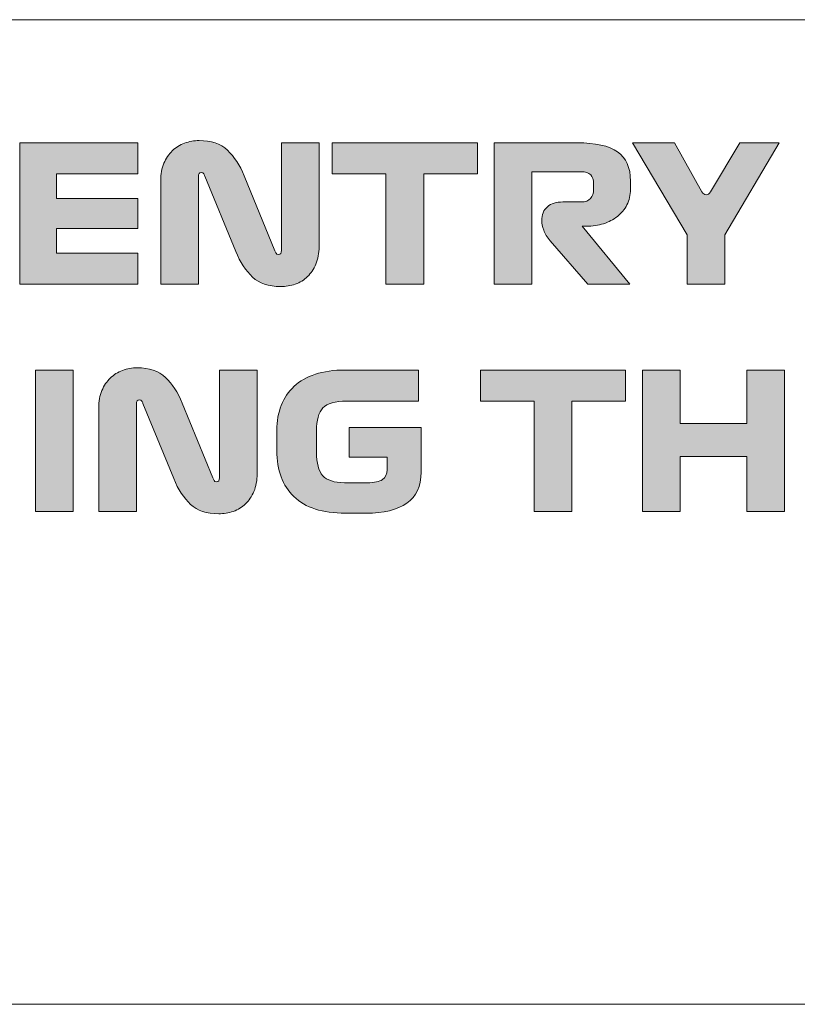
# Model space of a CAD drawing. Header units: millimetres. Extents: x 7 to 595, y -296 to -6.
# Tile 10 of 131: x 144 to 159, y -261 to -241. Entities that reach past the tile are written whole.
import ezdxf

# ---------------------------------------------------------------- set-up
doc = ezdxf.new("R2010")
doc.units = ezdxf.units.MM
doc.header["$MEASUREMENT"] = 0
doc.layers.add('Layer 1', color=7, linetype='Continuous', lineweight=0)

# ---------------------------------------------------------------- blocks, each defined once
blk = doc.blocks.new('Block_43')
at = {"layer": 'Layer 1', "color": 240, "lineweight": 0, "true_color": 0xed2224}
for points in [[(126.435, -240.816), (126.435, -240.816), (210.923, -240.816), (210.923, -240.816)], [(188.435, -260.816), (188.435, -260.816), (115.738, -260.816), (115.738, -260.816)]]:
    blk.add_open_spline(points, degree=3, dxfattribs=at)
blk = doc.blocks.new('Block_42')
at = {"layer": 'Layer 1', "true_color": 0x010101, "transparency": 33554687}
for points in [[(143.55, -246.187), (143.55, -243.316), (145.946, -243.316), (145.946, -243.948), (144.296, -243.948), (144.296, -244.445), (145.946, -244.445), (145.946, -245.058), (144.296, -245.058), (144.296, -245.555), (145.946, -245.555), (145.946, -246.187)], [(150.99, -246.187), (150.99, -243.948), (149.899, -243.948), (149.899, -243.316), (152.847, -243.316), (152.847, -243.948), (151.756, -243.948), (151.756, -246.187)], [(143.871, -250.803), (143.871, -247.932), (144.637, -247.932), (144.637, -250.803)], [(153.999, -250.803), (153.999, -248.563), (152.908, -248.563), (152.908, -247.932), (155.855, -247.932), (155.855, -248.563), (154.764, -248.563), (154.764, -250.803)], [(156.199, -250.803), (156.199, -247.932), (156.965, -247.932), (156.965, -249.019), (158.324, -249.019), (158.324, -247.932), (159.089, -247.932), (159.089, -250.803), (158.324, -250.803), (158.324, -249.689), (156.965, -249.689), (156.965, -250.803)]]:
    blk.add_hatch(color=18, dxfattribs=at).paths.add_polyline_path(points)
h = blk.add_hatch(color=18, dxfattribs=at)
edge = h.paths.add_edge_path()
edge.add_spline(control_points=[(146.413, -246.187), (146.413, -246.187), (146.413, -244.082), (146.413, -244.082), (146.413, -243.951), (146.434, -243.835), (146.478, -243.733), (146.521, -243.631), (146.578, -243.546), (146.648, -243.479), (146.718, -243.411), (146.801, -243.359), (146.897, -243.324), (146.992, -243.288), (147.091, -243.27), (147.193, -243.27), (147.438, -243.27), (147.63, -243.336), (147.769, -243.467), (147.908, -243.599), (148.021, -243.771), (148.108, -243.986), (148.108, -243.986), (148.732, -245.509), (148.732, -245.509), (148.74, -245.527), (148.748, -245.544), (148.757, -245.561), (148.766, -245.577), (148.78, -245.586), (148.801, -245.586), (148.826, -245.586), (148.844, -245.579), (148.852, -245.565), (148.861, -245.551), (148.866, -245.531), (148.866, -245.505), (148.866, -245.505), (148.866, -243.316), (148.866, -243.316), (148.866, -243.316), (149.631, -243.316), (149.631, -243.316), (149.631, -243.316), (149.631, -245.425), (149.631, -245.425), (149.631, -245.56), (149.61, -245.679), (149.566, -245.781), (149.523, -245.883), (149.466, -245.968), (149.396, -246.035), (149.326, -246.103), (149.243, -246.153), (149.147, -246.187), (149.052, -246.22), (148.953, -246.236), (148.851, -246.236), (148.606, -246.236), (148.415, -246.173), (148.278, -246.045), (148.142, -245.917), (148.028, -245.743), (147.936, -245.521), (147.936, -245.521), (147.312, -243.997), (147.312, -243.997), (147.304, -243.979), (147.296, -243.962), (147.287, -243.946), (147.278, -243.929), (147.264, -243.921), (147.243, -243.921), (147.218, -243.921), (147.2, -243.928), (147.191, -243.942), (147.182, -243.956), (147.178, -243.976), (147.178, -244.001), (147.178, -244.001), (147.178, -246.187), (147.178, -246.187), (147.178, -246.187), (146.413, -246.187), (146.413, -246.187)], knot_values=[0, 0, 0, 0, 1, 1, 1, 2, 2, 2, 3, 3, 3, 4, 4, 4, 5, 5, 5, 6, 6, 6, 7, 7, 7, 8, 8, 8, 9, 9, 9, 10, 10, 10, 11, 11, 11, 12, 12, 12, 13, 13, 13, 14, 14, 14, 15, 15, 15, 16, 16, 16, 17, 17, 17, 18, 18, 18, 19, 19, 19, 20, 20, 20, 21, 21, 21, 22, 22, 22, 23, 23, 23, 24, 24, 24, 25, 25, 25, 26, 26, 26, 27, 27, 27, 28, 28, 28, 28], degree=3, periodic=0)
h = blk.add_hatch(color=18, dxfattribs=at)
edge = h.paths.add_edge_path()
edge.add_spline(control_points=[(155.947, -246.187), (155.947, -246.187), (155.089, -246.187), (155.089, -246.187), (155.089, -246.187), (154.328, -245.31), (154.328, -245.31), (154.264, -245.236), (154.219, -245.163), (154.194, -245.092), (154.168, -245.021), (154.155, -244.957), (154.155, -244.901), (154.155, -244.776), (154.194, -244.681), (154.27, -244.615), (154.347, -244.55), (154.45, -244.518), (154.58, -244.518), (154.58, -244.518), (154.959, -244.518), (154.959, -244.518), (155.044, -244.518), (155.106, -244.494), (155.147, -244.447), (155.188, -244.4), (155.208, -244.341), (155.208, -244.269), (155.208, -244.269), (155.208, -244.143), (155.208, -244.143), (155.208, -244.066), (155.188, -244.008), (155.149, -243.967), (155.109, -243.926), (155.044, -243.905), (154.952, -243.905), (154.952, -243.905), (153.956, -243.905), (153.956, -243.905), (153.956, -243.905), (153.956, -246.187), (153.956, -246.187), (153.956, -246.187), (153.191, -246.187), (153.191, -246.187), (153.191, -246.187), (153.191, -243.316), (153.191, -243.316), (153.191, -243.316), (154.875, -243.316), (154.875, -243.316), (155.245, -243.316), (155.518, -243.377), (155.694, -243.5), (155.87, -243.622), (155.958, -243.82), (155.958, -244.093), (155.958, -244.093), (155.958, -244.258), (155.958, -244.258), (155.958, -244.378), (155.934, -244.484), (155.886, -244.577), (155.837, -244.67), (155.773, -244.749), (155.692, -244.813), (155.612, -244.876), (155.517, -244.925), (155.409, -244.96), (155.301, -244.994), (155.186, -245.012), (155.067, -245.012), (155.067, -245.012), (154.975, -245.012), (154.975, -245.012), (154.975, -245.012), (155.947, -246.187), (155.947, -246.187)], knot_values=[0, 0, 0, 0, 1, 1, 1, 2, 2, 2, 3, 3, 3, 4, 4, 4, 5, 5, 5, 6, 6, 6, 7, 7, 7, 8, 8, 8, 9, 9, 9, 10, 10, 10, 11, 11, 11, 12, 12, 12, 13, 13, 13, 14, 14, 14, 15, 15, 15, 16, 16, 16, 17, 17, 17, 18, 18, 18, 19, 19, 19, 20, 20, 20, 21, 21, 21, 22, 22, 22, 23, 23, 23, 24, 24, 24, 25, 25, 25, 26, 26, 26, 26], degree=3, periodic=0)
h = blk.add_hatch(color=18, dxfattribs=at)
edge = h.paths.add_edge_path()
edge.add_spline(control_points=[(157.107, -246.187), (157.107, -246.187), (157.107, -245.188), (157.107, -245.188), (157.107, -245.188), (155.997, -243.316), (155.997, -243.316), (155.997, -243.316), (156.854, -243.316), (156.854, -243.316), (156.854, -243.316), (157.409, -244.311), (157.409, -244.311), (157.429, -244.349), (157.458, -244.369), (157.495, -244.371), (157.532, -244.372), (157.562, -244.352), (157.585, -244.311), (157.585, -244.311), (158.182, -243.316), (158.182, -243.316), (158.182, -243.316), (158.982, -243.316), (158.982, -243.316), (158.982, -243.316), (157.872, -245.188), (157.872, -245.188), (157.872, -245.188), (157.872, -246.187), (157.872, -246.187), (157.872, -246.187), (157.107, -246.187), (157.107, -246.187)], knot_values=[0, 0, 0, 0, 1, 1, 1, 2, 2, 2, 3, 3, 3, 4, 4, 4, 5, 5, 5, 6, 6, 6, 7, 7, 7, 8, 8, 8, 9, 9, 9, 10, 10, 10, 11, 11, 11, 11], degree=3, periodic=0)
h = blk.add_hatch(color=18, dxfattribs=at)
edge = h.paths.add_edge_path()
edge.add_spline(control_points=[(145.153, -250.803), (145.153, -250.803), (145.153, -248.697), (145.153, -248.697), (145.153, -248.567), (145.175, -248.451), (145.218, -248.349), (145.262, -248.247), (145.319, -248.162), (145.389, -248.095), (145.459, -248.027), (145.542, -247.975), (145.637, -247.94), (145.733, -247.904), (145.832, -247.886), (145.934, -247.886), (146.179, -247.886), (146.371, -247.952), (146.51, -248.083), (146.649, -248.215), (146.762, -248.387), (146.849, -248.602), (146.849, -248.602), (147.473, -250.125), (147.473, -250.125), (147.48, -250.143), (147.489, -250.16), (147.498, -250.177), (147.507, -250.193), (147.521, -250.202), (147.542, -250.202), (147.567, -250.202), (147.584, -250.195), (147.593, -250.181), (147.602, -250.167), (147.607, -250.147), (147.607, -250.121), (147.607, -250.121), (147.607, -247.932), (147.607, -247.932), (147.607, -247.932), (148.372, -247.932), (148.372, -247.932), (148.372, -247.932), (148.372, -250.041), (148.372, -250.041), (148.372, -250.176), (148.35, -250.295), (148.307, -250.397), (148.264, -250.499), (148.207, -250.584), (148.137, -250.651), (148.067, -250.719), (147.984, -250.769), (147.888, -250.803), (147.792, -250.836), (147.694, -250.852), (147.591, -250.852), (147.346, -250.852), (147.156, -250.789), (147.019, -250.661), (146.883, -250.533), (146.768, -250.359), (146.677, -250.137), (146.677, -250.137), (146.053, -248.613), (146.053, -248.613), (146.045, -248.595), (146.037, -248.578), (146.028, -248.562), (146.019, -248.545), (146.004, -248.537), (145.984, -248.537), (145.958, -248.537), (145.941, -248.544), (145.932, -248.558), (145.923, -248.572), (145.919, -248.592), (145.919, -248.617), (145.919, -248.617), (145.919, -250.803), (145.919, -250.803), (145.919, -250.803), (145.153, -250.803), (145.153, -250.803)], knot_values=[0, 0, 0, 0, 1, 1, 1, 2, 2, 2, 3, 3, 3, 4, 4, 4, 5, 5, 5, 6, 6, 6, 7, 7, 7, 8, 8, 8, 9, 9, 9, 10, 10, 10, 11, 11, 11, 12, 12, 12, 13, 13, 13, 14, 14, 14, 15, 15, 15, 16, 16, 16, 17, 17, 17, 18, 18, 18, 19, 19, 19, 20, 20, 20, 21, 21, 21, 22, 22, 22, 23, 23, 23, 24, 24, 24, 25, 25, 25, 26, 26, 26, 27, 27, 27, 28, 28, 28, 28], degree=3, periodic=0)
h = blk.add_hatch(color=18, dxfattribs=at)
edge = h.paths.add_edge_path()
edge.add_spline(control_points=[(151.649, -247.932), (151.649, -247.932), (151.649, -248.563), (151.649, -248.563), (151.649, -248.563), (150.194, -248.563), (150.194, -248.563), (149.957, -248.563), (149.795, -248.61), (149.708, -248.703), (149.621, -248.796), (149.578, -248.95), (149.578, -249.164), (149.578, -249.164), (149.578, -249.597), (149.578, -249.597), (149.578, -249.824), (149.621, -249.985), (149.706, -250.079), (149.792, -250.174), (149.938, -250.221), (150.144, -250.221), (150.144, -250.221), (150.611, -250.221), (150.611, -250.221), (150.754, -250.221), (150.857, -250.2), (150.919, -250.158), (150.982, -250.116), (151.013, -250.049), (151.013, -249.957), (151.013, -249.957), (151.013, -249.704), (151.013, -249.704), (151.013, -249.704), (150.24, -249.704), (150.24, -249.704), (150.24, -249.704), (150.24, -249.099), (150.24, -249.099), (150.24, -249.099), (151.702, -249.099), (151.702, -249.099), (151.702, -249.099), (151.702, -250.006), (151.702, -250.006), (151.702, -250.292), (151.606, -250.503), (151.413, -250.638), (151.22, -250.773), (150.944, -250.841), (150.584, -250.841), (150.584, -250.841), (150.167, -250.841), (150.167, -250.841), (149.7, -250.841), (149.351, -250.729), (149.121, -250.504), (148.89, -250.279), (148.774, -249.967), (148.774, -249.566), (148.774, -249.566), (148.774, -249.157), (148.774, -249.157), (148.774, -248.97), (148.803, -248.801), (148.862, -248.65), (148.921, -248.498), (149.008, -248.369), (149.122, -248.263), (149.237, -248.157), (149.381, -248.075), (149.555, -248.018), (149.728, -247.961), (149.929, -247.932), (150.156, -247.932), (150.156, -247.932), (151.649, -247.932), (151.649, -247.932)], knot_values=[0, 0, 0, 0, 1, 1, 1, 2, 2, 2, 3, 3, 3, 4, 4, 4, 5, 5, 5, 6, 6, 6, 7, 7, 7, 8, 8, 8, 9, 9, 9, 10, 10, 10, 11, 11, 11, 12, 12, 12, 13, 13, 13, 14, 14, 14, 15, 15, 15, 16, 16, 16, 17, 17, 17, 18, 18, 18, 19, 19, 19, 20, 20, 20, 21, 21, 21, 22, 22, 22, 23, 23, 23, 24, 24, 24, 25, 25, 25, 26, 26, 26, 26], degree=3, periodic=0)
at = {"layer": 'Layer 1'}
for points in [[(143.55, -246.187), (143.55, -243.316), (145.946, -243.316), (145.946, -243.948), (144.296, -243.948), (144.296, -244.445), (145.946, -244.445), (145.946, -245.058), (144.296, -245.058), (144.296, -245.555), (145.946, -245.555), (145.946, -246.187)], [(150.99, -246.187), (150.99, -243.948), (149.899, -243.948), (149.899, -243.316), (152.847, -243.316), (152.847, -243.948), (151.756, -243.948), (151.756, -246.187)], [(143.871, -250.803), (143.871, -247.932), (144.637, -247.932), (144.637, -250.803)], [(153.999, -250.803), (153.999, -248.563), (152.908, -248.563), (152.908, -247.932), (155.855, -247.932), (155.855, -248.563), (154.764, -248.563), (154.764, -250.803)], [(156.199, -250.803), (156.199, -247.932), (156.965, -247.932), (156.965, -249.019), (158.324, -249.019), (158.324, -247.932), (159.089, -247.932), (159.089, -250.803), (158.324, -250.803), (158.324, -249.689), (156.965, -249.689), (156.965, -250.803)]]:
    blk.add_lwpolyline(points, close=True, dxfattribs=at)
for points, knots in [([(146.413, -246.187), (146.413, -246.187), (146.413, -244.082), (146.413, -244.082), (146.413, -243.951), (146.434, -243.835), (146.478, -243.733), (146.521, -243.631), (146.578, -243.546), (146.648, -243.479), (146.718, -243.411), (146.801, -243.359), (146.897, -243.324), (146.992, -243.288), (147.091, -243.27), (147.193, -243.27), (147.438, -243.27), (147.63, -243.336), (147.769, -243.467), (147.908, -243.599), (148.021, -243.771), (148.108, -243.986), (148.108, -243.986), (148.732, -245.509), (148.732, -245.509), (148.74, -245.527), (148.748, -245.544), (148.757, -245.561), (148.766, -245.577), (148.78, -245.586), (148.801, -245.586), (148.826, -245.586), (148.844, -245.579), (148.852, -245.565), (148.861, -245.551), (148.866, -245.531), (148.866, -245.505), (148.866, -245.505), (148.866, -243.316), (148.866, -243.316), (148.866, -243.316), (149.631, -243.316), (149.631, -243.316), (149.631, -243.316), (149.631, -245.425), (149.631, -245.425), (149.631, -245.56), (149.61, -245.679), (149.566, -245.781), (149.523, -245.883), (149.466, -245.968), (149.396, -246.035), (149.326, -246.103), (149.243, -246.153), (149.147, -246.187), (149.052, -246.22), (148.953, -246.236), (148.851, -246.236), (148.606, -246.236), (148.415, -246.173), (148.278, -246.045), (148.142, -245.917), (148.028, -245.743), (147.936, -245.521), (147.936, -245.521), (147.312, -243.997), (147.312, -243.997), (147.304, -243.979), (147.296, -243.962), (147.287, -243.946), (147.278, -243.929), (147.264, -243.921), (147.243, -243.921), (147.218, -243.921), (147.2, -243.928), (147.191, -243.942), (147.182, -243.956), (147.178, -243.976), (147.178, -244.001), (147.178, -244.001), (147.178, -246.187), (147.178, -246.187), (147.178, -246.187), (146.413, -246.187), (146.413, -246.187)], [0, 0, 0, 0, 1, 1, 1, 2, 2, 2, 3, 3, 3, 4, 4, 4, 5, 5, 5, 6, 6, 6, 7, 7, 7, 8, 8, 8, 9, 9, 9, 10, 10, 10, 11, 11, 11, 12, 12, 12, 13, 13, 13, 14, 14, 14, 15, 15, 15, 16, 16, 16, 17, 17, 17, 18, 18, 18, 19, 19, 19, 20, 20, 20, 21, 21, 21, 22, 22, 22, 23, 23, 23, 24, 24, 24, 25, 25, 25, 26, 26, 26, 27, 27, 27, 28, 28, 28, 28]), ([(155.947, -246.187), (155.947, -246.187), (155.089, -246.187), (155.089, -246.187), (155.089, -246.187), (154.328, -245.31), (154.328, -245.31), (154.264, -245.236), (154.219, -245.163), (154.194, -245.092), (154.168, -245.021), (154.155, -244.957), (154.155, -244.901), (154.155, -244.776), (154.194, -244.681), (154.27, -244.615), (154.347, -244.55), (154.45, -244.518), (154.58, -244.518), (154.58, -244.518), (154.959, -244.518), (154.959, -244.518), (155.044, -244.518), (155.106, -244.494), (155.147, -244.447), (155.188, -244.4), (155.208, -244.341), (155.208, -244.269), (155.208, -244.269), (155.208, -244.143), (155.208, -244.143), (155.208, -244.066), (155.188, -244.008), (155.149, -243.967), (155.109, -243.926), (155.044, -243.905), (154.952, -243.905), (154.952, -243.905), (153.956, -243.905), (153.956, -243.905), (153.956, -243.905), (153.956, -246.187), (153.956, -246.187), (153.956, -246.187), (153.191, -246.187), (153.191, -246.187), (153.191, -246.187), (153.191, -243.316), (153.191, -243.316), (153.191, -243.316), (154.875, -243.316), (154.875, -243.316), (155.245, -243.316), (155.518, -243.377), (155.694, -243.5), (155.87, -243.622), (155.958, -243.82), (155.958, -244.093), (155.958, -244.093), (155.958, -244.258), (155.958, -244.258), (155.958, -244.378), (155.934, -244.484), (155.886, -244.577), (155.837, -244.67), (155.773, -244.749), (155.692, -244.813), (155.612, -244.876), (155.517, -244.925), (155.409, -244.96), (155.301, -244.994), (155.186, -245.012), (155.067, -245.012), (155.067, -245.012), (154.975, -245.012), (154.975, -245.012), (154.975, -245.012), (155.947, -246.187), (155.947, -246.187)], [0, 0, 0, 0, 1, 1, 1, 2, 2, 2, 3, 3, 3, 4, 4, 4, 5, 5, 5, 6, 6, 6, 7, 7, 7, 8, 8, 8, 9, 9, 9, 10, 10, 10, 11, 11, 11, 12, 12, 12, 13, 13, 13, 14, 14, 14, 15, 15, 15, 16, 16, 16, 17, 17, 17, 18, 18, 18, 19, 19, 19, 20, 20, 20, 21, 21, 21, 22, 22, 22, 23, 23, 23, 24, 24, 24, 25, 25, 25, 26, 26, 26, 26]), ([(157.107, -246.187), (157.107, -246.187), (157.107, -245.188), (157.107, -245.188), (157.107, -245.188), (155.997, -243.316), (155.997, -243.316), (155.997, -243.316), (156.854, -243.316), (156.854, -243.316), (156.854, -243.316), (157.409, -244.311), (157.409, -244.311), (157.429, -244.349), (157.458, -244.369), (157.495, -244.371), (157.532, -244.372), (157.562, -244.352), (157.585, -244.311), (157.585, -244.311), (158.182, -243.316), (158.182, -243.316), (158.182, -243.316), (158.982, -243.316), (158.982, -243.316), (158.982, -243.316), (157.872, -245.188), (157.872, -245.188), (157.872, -245.188), (157.872, -246.187), (157.872, -246.187), (157.872, -246.187), (157.107, -246.187), (157.107, -246.187)], [0, 0, 0, 0, 1, 1, 1, 2, 2, 2, 3, 3, 3, 4, 4, 4, 5, 5, 5, 6, 6, 6, 7, 7, 7, 8, 8, 8, 9, 9, 9, 10, 10, 10, 11, 11, 11, 11]), ([(145.153, -250.803), (145.153, -250.803), (145.153, -248.697), (145.153, -248.697), (145.153, -248.567), (145.175, -248.451), (145.218, -248.349), (145.262, -248.247), (145.319, -248.162), (145.389, -248.095), (145.459, -248.027), (145.542, -247.975), (145.637, -247.94), (145.733, -247.904), (145.832, -247.886), (145.934, -247.886), (146.179, -247.886), (146.371, -247.952), (146.51, -248.083), (146.649, -248.215), (146.762, -248.387), (146.849, -248.602), (146.849, -248.602), (147.473, -250.125), (147.473, -250.125), (147.48, -250.143), (147.489, -250.16), (147.498, -250.177), (147.507, -250.193), (147.521, -250.202), (147.542, -250.202), (147.567, -250.202), (147.584, -250.195), (147.593, -250.181), (147.602, -250.167), (147.607, -250.147), (147.607, -250.121), (147.607, -250.121), (147.607, -247.932), (147.607, -247.932), (147.607, -247.932), (148.372, -247.932), (148.372, -247.932), (148.372, -247.932), (148.372, -250.041), (148.372, -250.041), (148.372, -250.176), (148.35, -250.295), (148.307, -250.397), (148.264, -250.499), (148.207, -250.584), (148.137, -250.651), (148.067, -250.719), (147.984, -250.769), (147.888, -250.803), (147.792, -250.836), (147.694, -250.852), (147.591, -250.852), (147.346, -250.852), (147.156, -250.789), (147.019, -250.661), (146.883, -250.533), (146.768, -250.359), (146.677, -250.137), (146.677, -250.137), (146.053, -248.613), (146.053, -248.613), (146.045, -248.595), (146.037, -248.578), (146.028, -248.562), (146.019, -248.545), (146.004, -248.537), (145.984, -248.537), (145.958, -248.537), (145.941, -248.544), (145.932, -248.558), (145.923, -248.572), (145.919, -248.592), (145.919, -248.617), (145.919, -248.617), (145.919, -250.803), (145.919, -250.803), (145.919, -250.803), (145.153, -250.803), (145.153, -250.803)], [0, 0, 0, 0, 1, 1, 1, 2, 2, 2, 3, 3, 3, 4, 4, 4, 5, 5, 5, 6, 6, 6, 7, 7, 7, 8, 8, 8, 9, 9, 9, 10, 10, 10, 11, 11, 11, 12, 12, 12, 13, 13, 13, 14, 14, 14, 15, 15, 15, 16, 16, 16, 17, 17, 17, 18, 18, 18, 19, 19, 19, 20, 20, 20, 21, 21, 21, 22, 22, 22, 23, 23, 23, 24, 24, 24, 25, 25, 25, 26, 26, 26, 27, 27, 27, 28, 28, 28, 28]), ([(151.649, -247.932), (151.649, -247.932), (151.649, -248.563), (151.649, -248.563), (151.649, -248.563), (150.194, -248.563), (150.194, -248.563), (149.957, -248.563), (149.795, -248.61), (149.708, -248.703), (149.621, -248.796), (149.578, -248.95), (149.578, -249.164), (149.578, -249.164), (149.578, -249.597), (149.578, -249.597), (149.578, -249.824), (149.621, -249.985), (149.706, -250.079), (149.792, -250.174), (149.938, -250.221), (150.144, -250.221), (150.144, -250.221), (150.611, -250.221), (150.611, -250.221), (150.754, -250.221), (150.857, -250.2), (150.919, -250.158), (150.982, -250.116), (151.013, -250.049), (151.013, -249.957), (151.013, -249.957), (151.013, -249.704), (151.013, -249.704), (151.013, -249.704), (150.24, -249.704), (150.24, -249.704), (150.24, -249.704), (150.24, -249.099), (150.24, -249.099), (150.24, -249.099), (151.702, -249.099), (151.702, -249.099), (151.702, -249.099), (151.702, -250.006), (151.702, -250.006), (151.702, -250.292), (151.606, -250.503), (151.413, -250.638), (151.22, -250.773), (150.944, -250.841), (150.584, -250.841), (150.584, -250.841), (150.167, -250.841), (150.167, -250.841), (149.7, -250.841), (149.351, -250.729), (149.121, -250.504), (148.89, -250.279), (148.774, -249.967), (148.774, -249.566), (148.774, -249.566), (148.774, -249.157), (148.774, -249.157), (148.774, -248.97), (148.803, -248.801), (148.862, -248.65), (148.921, -248.498), (149.008, -248.369), (149.122, -248.263), (149.237, -248.157), (149.381, -248.075), (149.555, -248.018), (149.728, -247.961), (149.929, -247.932), (150.156, -247.932), (150.156, -247.932), (151.649, -247.932), (151.649, -247.932)], [0, 0, 0, 0, 1, 1, 1, 2, 2, 2, 3, 3, 3, 4, 4, 4, 5, 5, 5, 6, 6, 6, 7, 7, 7, 8, 8, 8, 9, 9, 9, 10, 10, 10, 11, 11, 11, 12, 12, 12, 13, 13, 13, 14, 14, 14, 15, 15, 15, 16, 16, 16, 17, 17, 17, 18, 18, 18, 19, 19, 19, 20, 20, 20, 21, 21, 21, 22, 22, 22, 23, 23, 23, 24, 24, 24, 25, 25, 25, 26, 26, 26, 26])]:
    blk.add_open_spline(points, degree=3, knots=knots, dxfattribs=at)
blk.add_blockref('Block_43', (0, 0), dxfattribs=at)
blk = doc.blocks.new('Block_39')
at = {"layer": 'Layer 1'}
blk.add_blockref('Block_42', (0, 0), dxfattribs=at)

msp = doc.modelspace()

# ---------------------------------------------------------------- block references
at = {"layer": 'Layer 1'}
msp.add_blockref('Block_39', (0, 0), dxfattribs=at)

doc.saveas('drawing.dxf')
